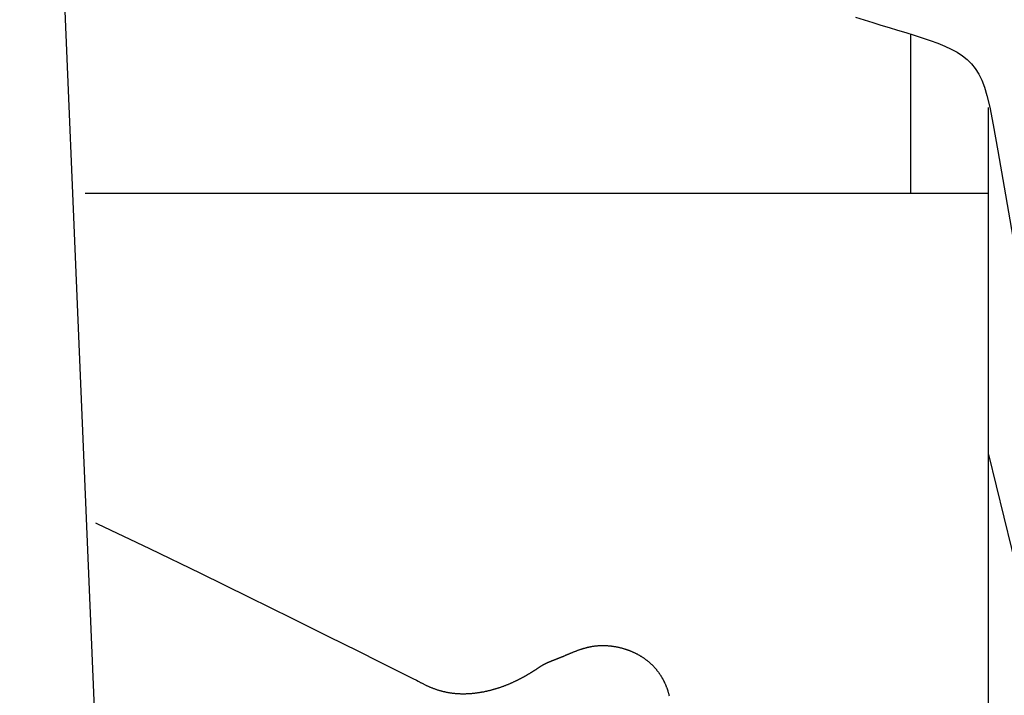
# Model space of a CAD drawing. Extents: x 0.9 to 11.8, y 2 to 7.2.
# Tile 8 of 18: x 5.084 to 5.356, y 3.486 to 3.673. Entities that reach past the tile are written whole.
import ezdxf

# ---------------------------------------------------------------- set-up
doc = ezdxf.new("R2010")
doc.units = 0
doc.header["$MEASUREMENT"] = 0
doc.layers.get('0').update_dxf_attribs({"linetype": 'CONTINUOUS'})

msp = doc.modelspace()

# ---------------------------------------------------------------- linework, layer by layer
for p, q in [((5.315371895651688, 3.673645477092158), (5.317783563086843, 3.672892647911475)), ((5.317783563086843, 3.672892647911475), (5.320110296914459, 3.672172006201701)), ((5.320110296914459, 3.672172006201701), (5.322392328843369, 3.671472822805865)), ((5.322392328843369, 3.671472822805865), (5.324669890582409, 3.670784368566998)), ((5.324669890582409, 3.670784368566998), (5.326972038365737, 3.670096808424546)), ((5.326972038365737, 3.670096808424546), (5.329283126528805, 3.669403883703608)), ((5.329283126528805, 3.669403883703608), (5.331576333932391, 3.668700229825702)), ((5.330563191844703, 3.668993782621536), (5.3305631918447, 3.624906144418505)), ((5.331576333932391, 3.668700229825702), (5.333824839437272, 3.667980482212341)), ((5.333824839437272, 3.667980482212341), (5.336001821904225, 3.667239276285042)), ((5.336001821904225, 3.667239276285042), (5.338080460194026, 3.666471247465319)), ((5.338080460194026, 3.666471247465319), (5.340033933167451, 3.665671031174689)), ((5.340033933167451, 3.665671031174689), (5.341835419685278, 3.664833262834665)), ((5.341835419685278, 3.664833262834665), (5.34346480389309, 3.663949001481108)), ((5.34346480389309, 3.663949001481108), (5.344928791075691, 3.66299500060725)), ((5.344928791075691, 3.66299500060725), (5.346240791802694, 3.661944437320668)), ((5.346240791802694, 3.661944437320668), (5.347414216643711, 3.660770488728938)), ((5.347414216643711, 3.660770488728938), (5.348462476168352, 3.659446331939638)), ((5.348462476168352, 3.659446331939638), (5.34939898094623, 3.657945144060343)), ((5.34939898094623, 3.657945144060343), (5.350237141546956, 3.65624010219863)), ((5.350237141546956, 3.65624010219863), (5.350990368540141, 3.654304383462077)), ((5.350990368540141, 3.654304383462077), (5.351692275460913, 3.652002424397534)), ((5.351692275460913, 3.652002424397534), (5.352457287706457, 3.648763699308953)), ((5.35210943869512, 2.991221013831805), (5.352109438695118, 3.648685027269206)), ((5.352457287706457, 3.648763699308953), (5.353420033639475, 3.64390894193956)), ((5.353420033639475, 3.64390894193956), (5.354715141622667, 3.636758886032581)), ((5.354715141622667, 3.636758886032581), (5.356477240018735, 3.626634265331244)), ((5.356477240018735, 3.626634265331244), (5.358840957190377, 3.612855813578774)), ((5.352109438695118, 3.552835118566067), (5.441851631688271, 3.184757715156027)), ((5.105291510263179, 3.53389465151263), (5.105818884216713, 3.533650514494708)), ((5.105818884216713, 3.533650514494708), (5.120256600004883, 3.526801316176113)), ((5.120256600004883, 3.526801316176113), (5.134342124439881, 3.519997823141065)), ((5.134342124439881, 3.519997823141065), (5.147599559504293, 3.51350856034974)), ((5.147599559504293, 3.51350856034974), (5.159553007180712, 3.507602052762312)), ((5.159553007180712, 3.507602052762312), (5.169726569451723, 3.502546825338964)), ((5.169726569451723, 3.502546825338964), (5.177770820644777, 3.498543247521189)), ((5.241327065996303, 3.499529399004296), (5.241475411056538, 3.499564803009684)), ((5.241475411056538, 3.499564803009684), (5.241624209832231, 3.49959913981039)), ((5.241624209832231, 3.49959913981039), (5.241773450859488, 3.499632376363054)), ((5.241773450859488, 3.499632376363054), (5.241923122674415, 3.499664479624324)), ((5.241923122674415, 3.499664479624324), (5.242073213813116, 3.499695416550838)), ((5.242073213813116, 3.499695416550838), (5.24222371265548, 3.499725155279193)), ((5.24222371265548, 3.499725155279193), (5.242374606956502, 3.499753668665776)), ((5.242374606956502, 3.499753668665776), (5.24252588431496, 3.499780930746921)), ((5.24252588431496, 3.499780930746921), (5.242677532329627, 3.499806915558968)), ((5.242677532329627, 3.499806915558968), (5.242829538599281, 3.499831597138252)), ((5.242829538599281, 3.499831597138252), (5.242981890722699, 3.499854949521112)), ((5.242981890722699, 3.499854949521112), (5.243134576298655, 3.499876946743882)), ((5.243134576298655, 3.499876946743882), (5.243287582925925, 3.499897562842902)), ((5.243287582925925, 3.499897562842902), (5.2434408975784, 3.499916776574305)), ((5.2434408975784, 3.499916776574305), (5.243594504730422, 3.499934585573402)), ((5.243594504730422, 3.499934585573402), (5.243748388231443, 3.499950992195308)), ((5.243748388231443, 3.499950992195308), (5.243902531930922, 3.499965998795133)), ((5.243902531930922, 3.499965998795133), (5.244056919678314, 3.49997960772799)), ((5.244056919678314, 3.49997960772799), (5.244211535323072, 3.499991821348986)), ((5.244211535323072, 3.499991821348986), (5.244366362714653, 3.500002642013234)), ((5.244366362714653, 3.500002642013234), (5.244521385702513, 3.500012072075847)), ((5.244521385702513, 3.500012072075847), (5.244676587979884, 3.500020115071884)), ((5.244676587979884, 3.500020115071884), (5.244831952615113, 3.500026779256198)), ((5.244831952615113, 3.500026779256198), (5.244987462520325, 3.500032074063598)), ((5.244987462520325, 3.500032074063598), (5.245143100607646, 3.500036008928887)), ((5.245143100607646, 3.500036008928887), (5.245298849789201, 3.500038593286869)), ((5.245298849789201, 3.500038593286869), (5.245454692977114, 3.500039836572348)), ((5.245454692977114, 3.500039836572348), (5.245610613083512, 3.50003974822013)), ((5.245610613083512, 3.50003974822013), (5.245766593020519, 3.50003833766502)), ((5.245766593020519, 3.50003833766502), (5.245922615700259, 3.500035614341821)), ((5.245922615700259, 3.500035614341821), (5.246078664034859, 3.500031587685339)), ((5.246078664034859, 3.500031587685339), (5.246234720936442, 3.500026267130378)), ((5.246234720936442, 3.500026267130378), (5.246390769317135, 3.500019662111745)), ((5.246390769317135, 3.500019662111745), (5.246546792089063, 3.500011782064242)), ((5.246546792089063, 3.500011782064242), (5.24670277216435, 3.500002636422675)), ((5.24670277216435, 3.500002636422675), (5.246858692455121, 3.499992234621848)), ((5.246858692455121, 3.499992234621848), (5.247014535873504, 3.499980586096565)), ((5.247014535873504, 3.499980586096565), (5.247170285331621, 3.499967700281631)), ((5.247170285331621, 3.499967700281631), (5.247325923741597, 3.499953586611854)), ((5.247325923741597, 3.499953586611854), (5.247481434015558, 3.499938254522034)), ((5.247481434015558, 3.499938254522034), (5.247636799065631, 3.499921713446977)), ((5.247636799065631, 3.499921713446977), (5.247792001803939, 3.499903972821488)), ((5.247792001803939, 3.499903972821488), (5.247947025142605, 3.499885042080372)), ((5.247947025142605, 3.499885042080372), (5.248101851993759, 3.499864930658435)), ((5.248101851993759, 3.499864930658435), (5.248256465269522, 3.499843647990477)), ((5.248256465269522, 3.499843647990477), (5.248410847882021, 3.499821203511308)), ((5.248410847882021, 3.499821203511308), (5.248564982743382, 3.49979760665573)), ((5.248564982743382, 3.49979760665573), (5.248718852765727, 3.499772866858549)), ((5.248718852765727, 3.499772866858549), (5.248872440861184, 3.499746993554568)), ((5.248872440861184, 3.499746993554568), (5.249025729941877, 3.499719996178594)), ((5.249025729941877, 3.499719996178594), (5.249178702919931, 3.499691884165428)), ((5.249178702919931, 3.499691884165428), (5.249331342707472, 3.499662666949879)), ((5.249331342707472, 3.499662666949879), (5.249483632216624, 3.499632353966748)), ((5.249483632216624, 3.499632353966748), (5.249635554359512, 3.499600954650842)), ((5.249635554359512, 3.499600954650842), (5.249787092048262, 3.499568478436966)), ((5.249787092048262, 3.499568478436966), (5.249938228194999, 3.499534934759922)), ((5.177770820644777, 3.498543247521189), (5.183842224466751, 3.495519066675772)), ((5.233992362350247, 3.496817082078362), (5.234096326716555, 3.496859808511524)), ((5.234096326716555, 3.496859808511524), (5.234201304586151, 3.496903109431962)), ((5.234201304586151, 3.496903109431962), (5.234307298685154, 3.496946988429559)), ((5.234307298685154, 3.496946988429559), (5.23441431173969, 3.496991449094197)), ((5.23441431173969, 3.496991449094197), (5.234522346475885, 3.497036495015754)), ((5.234522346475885, 3.497036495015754), (5.234631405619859, 3.49708212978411)), ((5.234631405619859, 3.49708212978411), (5.234741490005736, 3.497128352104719)), ((5.234741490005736, 3.497128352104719), (5.234852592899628, 3.497175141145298)), ((5.234852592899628, 3.497175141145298), (5.234964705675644, 3.497222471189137)), ((5.234964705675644, 3.497222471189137), (5.235077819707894, 3.497270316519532)), ((5.235077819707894, 3.497270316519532), (5.235191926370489, 3.497318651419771)), ((5.235191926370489, 3.497318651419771), (5.235307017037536, 3.497367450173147)), ((5.235307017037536, 3.497367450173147), (5.235423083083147, 3.497416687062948)), ((5.235423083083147, 3.497416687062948), (5.235540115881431, 3.497466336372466)), ((5.235540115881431, 3.497466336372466), (5.235658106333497, 3.497516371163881)), ((5.235658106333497, 3.497516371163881), (5.235777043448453, 3.49756675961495)), ((5.235777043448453, 3.49756675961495), (5.235896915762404, 3.497617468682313)), ((5.235896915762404, 3.497617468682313), (5.236017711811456, 3.497668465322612)), ((5.236017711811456, 3.497668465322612), (5.236139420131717, 3.497719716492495)), ((5.236139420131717, 3.497719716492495), (5.236262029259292, 3.497771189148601)), ((5.236262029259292, 3.497771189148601), (5.236385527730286, 3.497822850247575)), ((5.236385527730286, 3.497822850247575), (5.236509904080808, 3.497874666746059)), ((5.236509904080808, 3.497874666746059), (5.236635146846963, 3.497926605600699)), ((5.236635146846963, 3.497926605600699), (5.236761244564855, 3.497978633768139)), ((5.236761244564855, 3.497978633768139), (5.236888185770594, 3.498030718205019)), ((5.236888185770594, 3.498030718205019), (5.237015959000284, 3.498082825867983)), ((5.237015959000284, 3.498082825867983), (5.237144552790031, 3.498134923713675)), ((5.237144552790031, 3.498134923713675), (5.237273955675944, 3.498186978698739)), ((5.237273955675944, 3.498186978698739), (5.237404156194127, 3.49823895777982)), ((5.237404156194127, 3.49823895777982), (5.237535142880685, 3.498290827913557)), ((5.237535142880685, 3.498290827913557), (5.237666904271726, 3.498342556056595)), ((5.237666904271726, 3.498342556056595), (5.237799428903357, 3.49839410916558)), ((5.237799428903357, 3.49839410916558), (5.237932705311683, 3.498445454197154)), ((5.237932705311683, 3.498445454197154), (5.238066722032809, 3.498496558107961)), ((5.238066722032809, 3.498496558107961), (5.238201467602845, 3.498547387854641)), ((5.238201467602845, 3.498547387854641), (5.238336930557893, 3.498597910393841)), ((5.238336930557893, 3.498597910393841), (5.238473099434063, 3.498648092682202)), ((5.238473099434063, 3.498648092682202), (5.238609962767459, 3.498697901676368)), ((5.238609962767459, 3.498697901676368), (5.238747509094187, 3.498747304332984)), ((5.238747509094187, 3.498747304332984), (5.238885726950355, 3.498796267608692)), ((5.238885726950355, 3.498796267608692), (5.239024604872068, 3.498844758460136)), ((5.239024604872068, 3.498844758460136), (5.239164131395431, 3.498892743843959)), ((5.239164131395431, 3.498892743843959), (5.239304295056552, 3.498940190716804)), ((5.239304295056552, 3.498940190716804), (5.239445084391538, 3.498987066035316)), ((5.239445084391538, 3.498987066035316), (5.239586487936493, 3.499033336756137)), ((5.239586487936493, 3.499033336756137), (5.239728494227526, 3.49907896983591)), ((5.239728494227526, 3.49907896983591), (5.23987109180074, 3.49912393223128)), ((5.23987109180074, 3.49912393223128), (5.240014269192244, 3.499168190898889)), ((5.240014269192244, 3.499168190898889), (5.240158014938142, 3.49921171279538)), ((5.240158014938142, 3.49921171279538), (5.240302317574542, 3.499254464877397)), ((5.240302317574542, 3.499254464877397), (5.24044716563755, 3.499296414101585)), ((5.24044716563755, 3.499296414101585), (5.240592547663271, 3.499337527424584)), ((5.240592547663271, 3.499337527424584), (5.240738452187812, 3.499377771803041)), ((5.240738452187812, 3.499377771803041), (5.240884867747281, 3.499417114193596)), ((5.240884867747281, 3.499417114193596), (5.24103178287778, 3.499455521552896)), ((5.24103178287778, 3.499455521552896), (5.24117918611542, 3.499492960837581)), ((5.24117918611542, 3.499492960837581), (5.241327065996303, 3.499529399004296)), ((5.249938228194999, 3.499534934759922), (5.250088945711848, 3.499500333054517)), ((5.250088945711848, 3.499500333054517), (5.250239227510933, 3.499464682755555)), ((5.250239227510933, 3.499464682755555), (5.250389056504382, 3.499427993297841)), ((5.250389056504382, 3.499427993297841), (5.250538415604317, 3.499390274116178)), ((5.250538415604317, 3.499390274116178), (5.250687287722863, 3.499351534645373)), ((5.250687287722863, 3.499351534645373), (5.250835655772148, 3.499311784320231)), ((5.250835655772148, 3.499311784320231), (5.250983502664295, 3.499271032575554)), ((5.250983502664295, 3.499271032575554), (5.251130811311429, 3.499229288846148)), ((5.251130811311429, 3.499229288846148), (5.251277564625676, 3.499186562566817)), ((5.251277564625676, 3.499186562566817), (5.25142374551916, 3.499142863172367)), ((5.25142374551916, 3.499142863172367), (5.251569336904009, 3.499098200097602)), ((5.251569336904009, 3.499098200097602), (5.251714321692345, 3.499052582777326)), ((5.251714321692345, 3.499052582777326), (5.251858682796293, 3.499006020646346)), ((5.251858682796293, 3.499006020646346), (5.252002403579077, 3.498958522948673)), ((5.252002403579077, 3.498958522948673), (5.252145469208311, 3.498910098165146)), ((5.252145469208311, 3.498910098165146), (5.252287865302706, 3.498860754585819)), ((5.252287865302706, 3.498860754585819), (5.252429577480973, 3.49881050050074)), ((5.252429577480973, 3.49881050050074), (5.252570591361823, 3.498759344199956)), ((5.252570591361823, 3.498759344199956), (5.252710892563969, 3.498707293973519)), ((5.252710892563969, 3.498707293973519), (5.252850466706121, 3.498654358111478)), ((5.252850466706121, 3.498654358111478), (5.252989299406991, 3.498600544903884)), ((5.252989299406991, 3.498600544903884), (5.253127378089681, 3.498545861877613)), ((5.253127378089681, 3.498545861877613), (5.253264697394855, 3.498490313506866)), ((5.253264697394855, 3.498490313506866), (5.253401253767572, 3.498433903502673)), ((5.253401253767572, 3.498433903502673), (5.253537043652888, 3.49837663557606)), ((5.253537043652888, 3.49837663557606), (5.253672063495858, 3.498318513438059)), ((5.253672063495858, 3.498318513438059), (5.253806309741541, 3.498259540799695)), ((5.253806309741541, 3.498259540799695), (5.25393977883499, 3.498199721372)), ((5.25393977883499, 3.498199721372), (5.254072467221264, 3.498139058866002)), ((5.254072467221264, 3.498139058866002), (5.254204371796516, 3.498077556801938)), ((5.254204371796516, 3.498077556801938), (5.254335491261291, 3.498015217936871)), ((5.254335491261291, 3.498015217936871), (5.254465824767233, 3.497952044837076)), ((5.254465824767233, 3.497952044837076), (5.254595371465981, 3.497888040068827)), ((5.254595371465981, 3.497888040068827), (5.254724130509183, 3.497823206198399)), ((5.254724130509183, 3.497823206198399), (5.254852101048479, 3.497757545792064)), ((5.254852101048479, 3.497757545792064), (5.25497928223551, 3.497691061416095)), ((5.25497928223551, 3.497691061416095), (5.25510567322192, 3.497623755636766)), ((5.25510567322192, 3.497623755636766), (5.255231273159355, 3.497555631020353)), ((5.255231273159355, 3.497555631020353), (5.255356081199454, 3.497486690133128)), ((5.255356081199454, 3.497486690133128), (5.255480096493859, 3.497416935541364)), ((5.255480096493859, 3.497416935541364), (5.255603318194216, 3.497346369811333)), ((5.255603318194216, 3.497346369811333), (5.255725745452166, 3.497274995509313)), ((5.255725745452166, 3.497274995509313), (5.255847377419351, 3.497202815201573)), ((5.255847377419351, 3.497202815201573), (5.255968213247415, 3.49712983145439)), ((5.255968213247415, 3.49712983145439), (5.256088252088, 3.497056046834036)), ((5.256088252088, 3.497056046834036), (5.256207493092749, 3.496981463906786)), ((5.256207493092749, 3.496981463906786), (5.256325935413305, 3.496906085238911)), ((5.256325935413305, 3.496906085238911), (5.256443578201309, 3.496829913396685)), ((5.256443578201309, 3.496829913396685), (5.256560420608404, 3.496752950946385)), ((5.183842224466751, 3.495519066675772), (5.188223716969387, 3.493333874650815)), ((5.227997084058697, 3.494076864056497), (5.228046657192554, 3.494110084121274)), ((5.228046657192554, 3.494110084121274), (5.228095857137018, 3.494142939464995)), ((5.228095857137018, 3.494142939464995), (5.228144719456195, 3.494175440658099)), ((5.228144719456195, 3.494175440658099), (5.228193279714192, 3.494207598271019)), ((5.228193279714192, 3.494207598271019), (5.228241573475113, 3.494239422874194)), ((5.228241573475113, 3.494239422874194), (5.228289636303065, 3.494270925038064)), ((5.228289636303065, 3.494270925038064), (5.228337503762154, 3.494302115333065)), ((5.228337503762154, 3.494302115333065), (5.228385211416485, 3.494333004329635)), ((5.228385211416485, 3.494333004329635), (5.228432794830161, 3.494363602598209)), ((5.228432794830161, 3.494363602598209), (5.228480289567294, 3.494393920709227)), ((5.228480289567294, 3.494393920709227), (5.228527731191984, 3.494423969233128)), ((5.228527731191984, 3.494423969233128), (5.228575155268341, 3.494453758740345)), ((5.228575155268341, 3.494453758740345), (5.228622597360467, 3.49448329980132)), ((5.228622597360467, 3.49448329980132), (5.228670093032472, 3.494512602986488)), ((5.228670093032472, 3.494512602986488), (5.228717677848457, 3.494541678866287)), ((5.228717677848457, 3.494541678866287), (5.228765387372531, 3.494570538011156)), ((5.228765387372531, 3.494570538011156), (5.228813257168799, 3.49459919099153)), ((5.228813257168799, 3.49459919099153), (5.228861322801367, 3.494627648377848)), ((5.228861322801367, 3.494627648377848), (5.228909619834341, 3.494655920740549)), ((5.228909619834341, 3.494655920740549), (5.228958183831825, 3.494684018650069)), ((5.228958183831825, 3.494684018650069), (5.229007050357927, 3.494711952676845)), ((5.229007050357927, 3.494711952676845), (5.229056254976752, 3.494739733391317)), ((5.229056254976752, 3.494739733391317), (5.229105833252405, 3.494767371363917)), ((5.229105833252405, 3.494767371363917), (5.229155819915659, 3.494794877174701)), ((5.229155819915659, 3.494794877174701), (5.229206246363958, 3.494822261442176)), ((5.229206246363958, 3.494822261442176), (5.229257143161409, 3.494849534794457)), ((5.229257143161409, 3.494849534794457), (5.229308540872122, 3.494876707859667)), ((5.229308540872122, 3.494876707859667), (5.229360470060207, 3.494903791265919)), ((5.229360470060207, 3.494903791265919), (5.229412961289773, 3.494930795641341)), ((5.229412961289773, 3.494930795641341), (5.22946604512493, 3.494957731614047)), ((5.22946604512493, 3.494957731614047), (5.229519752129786, 3.494984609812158)), ((5.229519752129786, 3.494984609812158), (5.229574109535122, 3.495011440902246)), ((5.229574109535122, 3.495011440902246), (5.22962913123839, 3.495038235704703)), ((5.22962913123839, 3.495038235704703), (5.229684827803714, 3.495065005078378)), ((5.229684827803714, 3.495065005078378), (5.22974120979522, 3.495091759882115)), ((5.22974120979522, 3.495091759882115), (5.22979828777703, 3.49511851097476)), ((5.22979828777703, 3.49511851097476), (5.229856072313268, 3.495145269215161)), ((5.229856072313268, 3.495145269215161), (5.229914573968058, 3.49517204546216)), ((5.229914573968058, 3.49517204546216), (5.229973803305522, 3.495198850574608)), ((5.229973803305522, 3.495198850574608), (5.230033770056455, 3.495225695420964)), ((5.230033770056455, 3.495225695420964), (5.230094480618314, 3.495252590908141)), ((5.230094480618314, 3.495252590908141), (5.230155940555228, 3.495279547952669)), ((5.230155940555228, 3.495279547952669), (5.230218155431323, 3.495306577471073)), ((5.230218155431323, 3.495306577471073), (5.230281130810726, 3.495333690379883)), ((5.230281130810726, 3.495333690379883), (5.230344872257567, 3.495360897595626)), ((5.230344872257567, 3.495360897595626), (5.230409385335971, 3.49538821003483)), ((5.230409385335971, 3.49538821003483), (5.230474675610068, 3.495415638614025)), ((5.230474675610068, 3.495415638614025), (5.230540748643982, 3.495443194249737)), ((5.230540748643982, 3.495443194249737), (5.230607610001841, 3.495470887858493)), ((5.230607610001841, 3.495470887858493), (5.230675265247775, 3.495498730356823)), ((5.230675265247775, 3.495498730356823), (5.230743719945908, 3.495526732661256)), ((5.230743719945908, 3.495526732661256), (5.23081297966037, 3.495554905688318)), ((5.23081297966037, 3.495554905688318), (5.230883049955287, 3.495583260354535)), ((5.230883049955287, 3.495583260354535), (5.230953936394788, 3.495611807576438)), ((5.230953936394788, 3.495611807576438), (5.231025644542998, 3.495640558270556)), ((5.231025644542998, 3.495640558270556), (5.231098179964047, 3.495669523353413)), ((5.231098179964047, 3.495669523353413), (5.23117154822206, 3.495698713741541)), ((5.23117154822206, 3.495698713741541), (5.231245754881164, 3.495728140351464)), ((5.231245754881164, 3.495728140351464), (5.231320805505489, 3.495757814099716)), ((5.231320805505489, 3.495757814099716), (5.231396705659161, 3.495787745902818)), ((5.231396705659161, 3.495787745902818), (5.231473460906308, 3.495817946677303)), ((5.231473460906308, 3.495817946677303), (5.231551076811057, 3.495848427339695)), ((5.231551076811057, 3.495848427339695), (5.231629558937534, 3.495879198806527)), ((5.231629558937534, 3.495879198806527), (5.231708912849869, 3.495910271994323)), ((5.231708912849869, 3.495910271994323), (5.231789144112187, 3.495941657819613)), ((5.231789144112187, 3.495941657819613), (5.231870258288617, 3.495973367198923)), ((5.231870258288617, 3.495973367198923), (5.231952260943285, 3.49600541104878)), ((5.231952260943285, 3.49600541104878), (5.23203515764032, 3.496037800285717)), ((5.23203515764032, 3.496037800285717), (5.23211895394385, 3.496070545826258)), ((5.23211895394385, 3.496070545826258), (5.232203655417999, 3.496103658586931)), ((5.232203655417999, 3.496103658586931), (5.232289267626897, 3.496137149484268)), ((5.232289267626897, 3.496137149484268), (5.23237579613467, 3.496171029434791)), ((5.23237579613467, 3.496171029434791), (5.232463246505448, 3.496205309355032)), ((5.232463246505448, 3.496205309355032), (5.232551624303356, 3.496240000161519)), ((5.232551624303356, 3.496240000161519), (5.232640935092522, 3.496275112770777)), ((5.232640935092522, 3.496275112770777), (5.232731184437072, 3.496310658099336)), ((5.232731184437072, 3.496310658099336), (5.232822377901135, 3.496346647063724)), ((5.232822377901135, 3.496346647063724), (5.23291452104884, 3.49638309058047)), ((5.23291452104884, 3.49638309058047), (5.23300761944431, 3.4964199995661)), ((5.23300761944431, 3.4964199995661), (5.233101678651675, 3.496457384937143)), ((5.233101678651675, 3.496457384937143), (5.233196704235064, 3.496495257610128)), ((5.233196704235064, 3.496495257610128), (5.233292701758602, 3.496533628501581)), ((5.233292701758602, 3.496533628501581), (5.233389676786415, 3.49657250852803)), ((5.233389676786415, 3.49657250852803), (5.233487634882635, 3.496611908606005)), ((5.233487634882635, 3.496611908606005), (5.233586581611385, 3.496651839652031)), ((5.233586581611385, 3.496651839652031), (5.233686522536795, 3.496692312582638)), ((5.233686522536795, 3.496692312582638), (5.23378746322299, 3.496733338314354)), ((5.23378746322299, 3.496733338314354), (5.233889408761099, 3.496774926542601)), ((5.233889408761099, 3.496774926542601), (5.233992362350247, 3.496817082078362)), ((5.256560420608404, 3.496752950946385), (5.256676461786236, 3.496675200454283)), ((5.256676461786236, 3.496675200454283), (5.256791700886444, 3.49659666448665)), ((5.256791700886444, 3.49659666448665), (5.256906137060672, 3.496517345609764)), ((5.256906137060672, 3.496517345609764), (5.257019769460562, 3.496437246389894)), ((5.257019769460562, 3.496437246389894), (5.257132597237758, 3.496356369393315)), ((5.257132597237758, 3.496356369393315), (5.257244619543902, 3.496274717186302)), ((5.257244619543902, 3.496274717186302), (5.257355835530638, 3.49619229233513)), ((5.257355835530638, 3.49619229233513), (5.257466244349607, 3.496109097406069)), ((5.257466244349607, 3.496109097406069), (5.257575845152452, 3.496025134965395)), ((5.257575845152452, 3.496025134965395), (5.257684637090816, 3.495940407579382)), ((5.257684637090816, 3.495940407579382), (5.257792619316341, 3.495854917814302)), ((5.257792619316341, 3.495854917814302), (5.25789979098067, 3.495768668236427)), ((5.25789979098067, 3.495768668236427), (5.258006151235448, 3.495681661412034)), ((5.258006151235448, 3.495681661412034), (5.258111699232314, 3.495593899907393)), ((5.258111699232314, 3.495593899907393), (5.258216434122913, 3.495505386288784)), ((5.258216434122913, 3.495505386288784), (5.258320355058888, 3.495416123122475)), ((5.258320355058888, 3.495416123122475), (5.258423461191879, 3.49532611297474)), ((5.258423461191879, 3.49532611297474), (5.258525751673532, 3.495235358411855)), ((5.258525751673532, 3.495235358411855), (5.258627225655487, 3.49514386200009)), ((5.258627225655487, 3.49514386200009), (5.258727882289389, 3.495051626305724)), ((5.258727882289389, 3.495051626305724), (5.258827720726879, 3.494958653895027)), ((5.258827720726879, 3.494958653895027), (5.258926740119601, 3.494864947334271)), ((5.258926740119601, 3.494864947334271), (5.259024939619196, 3.494770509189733)), ((5.259024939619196, 3.494770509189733), (5.259122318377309, 3.494675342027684)), ((5.259122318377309, 3.494675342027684), (5.259218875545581, 3.4945794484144)), ((5.259218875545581, 3.4945794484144), (5.259314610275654, 3.494482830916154)), ((5.259314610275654, 3.494482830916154), (5.259409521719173, 3.494385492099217)), ((5.259409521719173, 3.494385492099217), (5.259503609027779, 3.494287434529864)), ((5.259503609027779, 3.494287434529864), (5.259596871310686, 3.494188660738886)), ((5.259596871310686, 3.494188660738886), (5.259689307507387, 3.494089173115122)), ((5.188223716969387, 3.493333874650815), (5.191198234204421, 3.491847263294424)), ((5.191198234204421, 3.491847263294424), (5.193048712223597, 3.490918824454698)), ((5.223645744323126, 3.491378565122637), (5.223759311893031, 3.491440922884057)), ((5.223759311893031, 3.491440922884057), (5.22387165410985, 3.491503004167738)), ((5.22387165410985, 3.491503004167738), (5.223982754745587, 3.491564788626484)), ((5.223982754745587, 3.491564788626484), (5.224092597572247, 3.491626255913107)), ((5.224092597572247, 3.491626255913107), (5.224201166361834, 3.491687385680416)), ((5.224201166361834, 3.491687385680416), (5.224308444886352, 3.491748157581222)), ((5.224308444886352, 3.491748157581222), (5.224414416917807, 3.491808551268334)), ((5.224414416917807, 3.491808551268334), (5.224519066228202, 3.491868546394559)), ((5.224519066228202, 3.491868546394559), (5.224622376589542, 3.491928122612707)), ((5.224622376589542, 3.491928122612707), (5.224724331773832, 3.49198725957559)), ((5.224724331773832, 3.49198725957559), (5.224824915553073, 3.492045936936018)), ((5.224824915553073, 3.492045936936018), (5.224924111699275, 3.492104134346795)), ((5.224924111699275, 3.492104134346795), (5.225021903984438, 3.492161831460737)), ((5.225021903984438, 3.492161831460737), (5.225118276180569, 3.49221900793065)), ((5.225118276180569, 3.49221900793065), (5.225213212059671, 3.492275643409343)), ((5.225213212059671, 3.492275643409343), (5.225306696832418, 3.492331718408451)), ((5.225306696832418, 3.492331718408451), (5.225398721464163, 3.492387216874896)), ((5.225398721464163, 3.492387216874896), (5.225489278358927, 3.492442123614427)), ((5.225489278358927, 3.492442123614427), (5.22557835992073, 3.492496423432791)), ((5.22557835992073, 3.492496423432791), (5.225665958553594, 3.492550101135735)), ((5.225665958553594, 3.492550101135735), (5.225752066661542, 3.492603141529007)), ((5.225752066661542, 3.492603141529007), (5.225836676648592, 3.492655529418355)), ((5.225836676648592, 3.492655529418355), (5.22591978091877, 3.492707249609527)), ((5.22591978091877, 3.492707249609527), (5.22600137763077, 3.492758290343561)), ((5.22600137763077, 3.492758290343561), (5.226081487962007, 3.492808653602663)), ((5.226081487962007, 3.492808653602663), (5.226160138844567, 3.492858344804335)), ((5.226160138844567, 3.492858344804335), (5.226237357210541, 3.492907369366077)), ((5.226237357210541, 3.492907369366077), (5.226313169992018, 3.492955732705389)), ((5.226313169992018, 3.492955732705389), (5.226387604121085, 3.493003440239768)), ((5.226387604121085, 3.493003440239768), (5.226460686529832, 3.493050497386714)), ((5.226460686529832, 3.493050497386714), (5.226532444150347, 3.493096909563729)), ((5.226532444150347, 3.493096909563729), (5.226602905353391, 3.493142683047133)), ((5.226602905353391, 3.493142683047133), (5.226672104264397, 3.493187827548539)), ((5.226672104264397, 3.493187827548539), (5.226740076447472, 3.493232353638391)), ((5.226740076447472, 3.493232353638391), (5.226806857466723, 3.493276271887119)), ((5.226806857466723, 3.493276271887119), (5.226872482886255, 3.493319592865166)), ((5.226872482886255, 3.493319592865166), (5.226936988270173, 3.493362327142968)), ((5.226936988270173, 3.493362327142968), (5.227000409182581, 3.49340448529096)), ((5.227000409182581, 3.49340448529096), (5.227062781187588, 3.493446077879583)), ((5.227062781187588, 3.493446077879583), (5.227124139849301, 3.493487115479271)), ((5.227124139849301, 3.493487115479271), (5.227184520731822, 3.493527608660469)), ((5.227184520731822, 3.493527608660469), (5.227243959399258, 3.493567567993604)), ((5.227243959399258, 3.493567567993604), (5.227302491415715, 3.493607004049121)), ((5.227302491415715, 3.493607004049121), (5.2273601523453, 3.493645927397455)), ((5.2273601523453, 3.493645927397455), (5.227416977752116, 3.493684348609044)), ((5.227416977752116, 3.493684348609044), (5.227473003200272, 3.493722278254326)), ((5.227473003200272, 3.493722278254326), (5.227528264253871, 3.493759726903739)), ((5.227528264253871, 3.493759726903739), (5.227582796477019, 3.493796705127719)), ((5.227582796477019, 3.493796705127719), (5.227636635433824, 3.493833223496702)), ((5.227636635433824, 3.493833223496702), (5.22768981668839, 3.493869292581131)), ((5.22768981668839, 3.493869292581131), (5.227742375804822, 3.493904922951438)), ((5.227742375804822, 3.493904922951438), (5.22779434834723, 3.493940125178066)), ((5.22779434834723, 3.493940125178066), (5.227845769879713, 3.493974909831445)), ((5.227845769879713, 3.493974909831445), (5.227896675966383, 3.494009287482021)), ((5.227896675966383, 3.494009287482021), (5.227947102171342, 3.494043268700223)), ((5.227947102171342, 3.494043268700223), (5.227997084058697, 3.494076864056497)), ((5.259689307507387, 3.494089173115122), (5.259780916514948, 3.493988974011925)), ((5.259780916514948, 3.493988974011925), (5.259871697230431, 3.493888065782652)), ((5.259871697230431, 3.493888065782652), (5.259961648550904, 3.493786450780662)), ((5.259961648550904, 3.493786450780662), (5.260050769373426, 3.493684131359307)), ((5.260050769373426, 3.493684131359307), (5.260139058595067, 3.493581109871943)), ((5.260139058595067, 3.493581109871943), (5.260226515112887, 3.493477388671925)), ((5.260226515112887, 3.493477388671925), (5.260313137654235, 3.493372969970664)), ((5.260313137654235, 3.493372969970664), (5.260398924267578, 3.493267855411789)), ((5.260398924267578, 3.493267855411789), (5.260483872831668, 3.493162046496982)), ((5.260483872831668, 3.493162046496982), (5.260567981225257, 3.493055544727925)), ((5.260567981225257, 3.493055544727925), (5.260651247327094, 3.492948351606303)), ((5.260651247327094, 3.492948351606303), (5.260733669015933, 3.492840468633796)), ((5.260733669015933, 3.492840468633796), (5.260815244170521, 3.492731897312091)), ((5.260815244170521, 3.492731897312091), (5.260895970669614, 3.492622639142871)), ((5.260895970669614, 3.492622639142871), (5.260975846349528, 3.492512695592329)), ((5.260975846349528, 3.492512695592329), (5.261054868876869, 3.492402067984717)), ((5.261054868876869, 3.492402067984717), (5.261133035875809, 3.4922907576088)), ((5.261133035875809, 3.4922907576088), (5.26121034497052, 3.492178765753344)), ((5.26121034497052, 3.492178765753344), (5.261286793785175, 3.492066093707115)), ((5.261286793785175, 3.492066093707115), (5.261362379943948, 3.491952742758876)), ((5.261362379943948, 3.491952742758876), (5.261437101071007, 3.491838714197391)), ((5.261437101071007, 3.491838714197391), (5.261510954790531, 3.491724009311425)), ((5.261510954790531, 3.491724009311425), (5.261583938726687, 3.491608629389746)), ((5.261583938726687, 3.491608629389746), (5.261656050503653, 3.491492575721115)), ((5.261656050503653, 3.491492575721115), (5.261727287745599, 3.491375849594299)), ((5.193048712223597, 3.490918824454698), (5.19405808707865, 3.490408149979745)), ((5.19405808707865, 3.490408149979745), (5.194509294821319, 3.490174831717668)), ((5.194509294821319, 3.490174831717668), (5.194685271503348, 3.490078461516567)), ((5.194685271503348, 3.490078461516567), (5.194821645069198, 3.490002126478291)), ((5.194821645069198, 3.490002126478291), (5.194964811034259, 3.489922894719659)), ((5.194964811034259, 3.489922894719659), (5.19511385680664, 3.489841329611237)), ((5.19511385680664, 3.489841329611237), (5.195267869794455, 3.489757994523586)), ((5.195267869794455, 3.489757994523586), (5.195425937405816, 3.489673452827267)), ((5.195425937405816, 3.489673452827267), (5.195587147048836, 3.489588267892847)), ((5.195587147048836, 3.489588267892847), (5.195750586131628, 3.489503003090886)), ((5.195750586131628, 3.489503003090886), (5.195915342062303, 3.48941822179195)), ((5.195915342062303, 3.48941822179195), (5.196080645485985, 3.489334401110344)), ((5.196080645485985, 3.489334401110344), (5.196246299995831, 3.48925167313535)), ((5.196246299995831, 3.48925167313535), (5.19641225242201, 3.489170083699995)), ((5.19641225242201, 3.489170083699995), (5.19657844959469, 3.489089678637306)), ((5.19657844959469, 3.489089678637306), (5.19674483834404, 3.489010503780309)), ((5.19674483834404, 3.489010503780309), (5.196911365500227, 3.488932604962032)), ((5.196911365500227, 3.488932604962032), (5.197077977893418, 3.488856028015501)), ((5.197077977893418, 3.488856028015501), (5.197244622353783, 3.488780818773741)), ((5.197244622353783, 3.488780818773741), (5.197411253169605, 3.488707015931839)), ((5.197411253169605, 3.488707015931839), (5.197577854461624, 3.488634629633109)), ((5.217529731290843, 3.488615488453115), (5.217681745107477, 3.488669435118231)), ((5.217681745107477, 3.488669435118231), (5.217833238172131, 3.48872396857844)), ((5.217833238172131, 3.48872396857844), (5.217984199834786, 3.488779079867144)), ((5.217984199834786, 3.488779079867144), (5.218134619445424, 3.488834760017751)), ((5.218134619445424, 3.488834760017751), (5.218284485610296, 3.488890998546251)), ((5.218284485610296, 3.488890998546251), (5.21843378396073, 3.488947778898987)), ((5.21843378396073, 3.488947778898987), (5.21858249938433, 3.489005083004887)), ((5.21858249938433, 3.489005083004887), (5.218730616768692, 3.489062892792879)), ((5.218730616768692, 3.489062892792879), (5.218878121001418, 3.489121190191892)), ((5.218878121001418, 3.489121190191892), (5.219024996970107, 3.489179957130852)), ((5.219024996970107, 3.489179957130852), (5.21917122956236, 3.489239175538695)), ((5.21917122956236, 3.489239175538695), (5.219316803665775, 3.489298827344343)), ((5.219316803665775, 3.489298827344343), (5.219461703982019, 3.489358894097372)), ((5.219461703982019, 3.489358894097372), (5.219605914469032, 3.489419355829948)), ((5.219605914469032, 3.489419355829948), (5.219749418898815, 3.489480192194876)), ((5.219749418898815, 3.489480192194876), (5.219892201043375, 3.48954138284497)), ((5.219892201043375, 3.48954138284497), (5.220034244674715, 3.489602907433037)), ((5.220034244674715, 3.489602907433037), (5.22017553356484, 3.489664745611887)), ((5.22017553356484, 3.489664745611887), (5.220316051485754, 3.48972687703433)), ((5.220316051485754, 3.48972687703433), (5.220455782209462, 3.489789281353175)), ((5.220455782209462, 3.489789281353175), (5.220594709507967, 3.489851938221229)), ((5.220594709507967, 3.489851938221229), (5.220732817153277, 3.489914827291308)), ((5.220732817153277, 3.489914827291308), (5.220870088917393, 3.489977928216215)), ((5.220870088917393, 3.489977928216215), (5.22100650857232, 3.490041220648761)), ((5.22100650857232, 3.490041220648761), (5.221142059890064, 3.490104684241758)), ((5.221142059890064, 3.490104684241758), (5.221276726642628, 3.490168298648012)), ((5.221276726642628, 3.490168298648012), (5.221410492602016, 3.490232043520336)), ((5.221410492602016, 3.490232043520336), (5.221543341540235, 3.490295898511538)), ((5.221543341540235, 3.490295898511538), (5.221675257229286, 3.490359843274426)), ((5.221675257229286, 3.490359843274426), (5.221806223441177, 3.490423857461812)), ((5.221806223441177, 3.490423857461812), (5.221936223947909, 3.490487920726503)), ((5.221936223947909, 3.490487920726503), (5.222065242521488, 3.49055201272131)), ((5.222065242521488, 3.49055201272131), (5.222193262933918, 3.490616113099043)), ((5.222193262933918, 3.490616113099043), (5.222320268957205, 3.490680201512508)), ((5.222320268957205, 3.490680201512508), (5.222446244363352, 3.490744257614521)), ((5.222446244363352, 3.490744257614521), (5.222571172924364, 3.490808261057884)), ((5.222571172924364, 3.490808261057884), (5.222695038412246, 3.490872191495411)), ((5.222695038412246, 3.490872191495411), (5.222817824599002, 3.49093602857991)), ((5.222817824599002, 3.49093602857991), (5.222939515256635, 3.490999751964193)), ((5.222939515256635, 3.490999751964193), (5.223060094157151, 3.491063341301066)), ((5.223060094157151, 3.491063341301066), (5.223179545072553, 3.491126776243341)), ((5.223179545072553, 3.491126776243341), (5.223297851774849, 3.491190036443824)), ((5.223297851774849, 3.491190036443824), (5.223414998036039, 3.49125310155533)), ((5.223414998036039, 3.49125310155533), (5.223530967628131, 3.491315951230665)), ((5.223530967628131, 3.491315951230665), (5.223645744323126, 3.491378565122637)), ((5.261727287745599, 3.491375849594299), (5.261797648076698, 3.491258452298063)), ((5.261797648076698, 3.491258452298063), (5.261867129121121, 3.491140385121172)), ((5.261867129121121, 3.491140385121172), (5.261935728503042, 3.49102164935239)), ((5.261935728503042, 3.49102164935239), (5.262003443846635, 3.49090224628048)), ((5.262003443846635, 3.49090224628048), (5.262070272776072, 3.490782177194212)), ((5.262070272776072, 3.490782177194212), (5.262136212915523, 3.490661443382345)), ((5.262136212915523, 3.490661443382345), (5.262201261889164, 3.490540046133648)), ((5.262201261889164, 3.490540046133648), (5.262265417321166, 3.490417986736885)), ((5.262265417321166, 3.490417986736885), (5.262328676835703, 3.490295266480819)), ((5.262328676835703, 3.490295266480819), (5.262391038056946, 3.490171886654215)), ((5.262391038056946, 3.490171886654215), (5.262452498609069, 3.490047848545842)), ((5.262452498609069, 3.490047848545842), (5.262513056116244, 3.48992315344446)), ((5.262513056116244, 3.48992315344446), (5.262572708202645, 3.489797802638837)), ((5.262572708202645, 3.489797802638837), (5.262631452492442, 3.489671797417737)), ((5.262631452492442, 3.489671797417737), (5.262689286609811, 3.489545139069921)), ((5.262689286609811, 3.489545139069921), (5.26274620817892, 3.48941782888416)), ((5.26274620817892, 3.48941782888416), (5.262802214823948, 3.489289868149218)), ((5.262802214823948, 3.489289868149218), (5.262857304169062, 3.489161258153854)), ((5.262857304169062, 3.489161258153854), (5.262911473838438, 3.489032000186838)), ((5.262911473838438, 3.489032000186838), (5.262964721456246, 3.488902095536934)), ((5.262964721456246, 3.488902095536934), (5.263017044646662, 3.488771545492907)), ((5.263017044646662, 3.488771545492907), (5.263068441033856, 3.488640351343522)), ((5.197577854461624, 3.488634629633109), (5.197744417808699, 3.48856366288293)), ((5.197744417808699, 3.48856366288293), (5.197910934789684, 3.488494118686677)), ((5.197910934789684, 3.488494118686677), (5.198077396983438, 3.488426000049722)), ((5.198077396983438, 3.488426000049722), (5.198243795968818, 3.488359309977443)), ((5.198243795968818, 3.488359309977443), (5.198410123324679, 3.488294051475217)), ((5.198410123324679, 3.488294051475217), (5.198576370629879, 3.488230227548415)), ((5.198576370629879, 3.488230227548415), (5.198742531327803, 3.488167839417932)), ((5.198742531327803, 3.488167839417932), (5.198908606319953, 3.488106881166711)), ((5.198908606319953, 3.488106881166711), (5.199074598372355, 3.488047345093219)), ((5.199074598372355, 3.488047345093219), (5.199240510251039, 3.487989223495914)), ((5.199240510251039, 3.487989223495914), (5.199406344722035, 3.487932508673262)), ((5.199406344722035, 3.487932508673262), (5.199572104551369, 3.487877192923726)), ((5.199572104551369, 3.487877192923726), (5.199737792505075, 3.487823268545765)), ((5.199737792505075, 3.487823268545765), (5.199903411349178, 3.487770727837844)), ((5.199903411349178, 3.487770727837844), (5.200068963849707, 3.487719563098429)), ((5.200068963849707, 3.487719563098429), (5.200234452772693, 3.487669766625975)), ((5.200234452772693, 3.487669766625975), (5.200399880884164, 3.487621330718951)), ((5.200399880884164, 3.487621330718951), (5.200565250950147, 3.487574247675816)), ((5.200565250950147, 3.487574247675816), (5.200730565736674, 3.487528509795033)), ((5.200730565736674, 3.487528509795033), (5.200895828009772, 3.487484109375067)), ((5.200895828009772, 3.487484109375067), (5.201061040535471, 3.487441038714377)), ((5.201061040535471, 3.487441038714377), (5.201226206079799, 3.487399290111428)), ((5.201226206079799, 3.487399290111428), (5.201391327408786, 3.487358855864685)), ((5.201391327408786, 3.487358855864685), (5.201556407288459, 3.487319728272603)), ((5.201556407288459, 3.487319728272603), (5.20172144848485, 3.487281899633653)), ((5.20172144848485, 3.487281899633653), (5.201886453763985, 3.487245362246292)), ((5.201886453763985, 3.487245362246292), (5.202051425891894, 3.487210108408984)), ((5.202051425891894, 3.487210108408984), (5.202216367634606, 3.487176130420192)), ((5.202216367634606, 3.487176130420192), (5.202381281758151, 3.48714342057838)), ((5.202381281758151, 3.48714342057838), (5.202546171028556, 3.487111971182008)), ((5.202546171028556, 3.487111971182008), (5.202711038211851, 3.487081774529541)), ((5.202711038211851, 3.487081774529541), (5.202875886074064, 3.487052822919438)), ((5.202875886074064, 3.487052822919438), (5.203040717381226, 3.487025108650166)), ((5.203040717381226, 3.487025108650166), (5.203205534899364, 3.486998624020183)), ((5.203205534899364, 3.486998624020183), (5.203370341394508, 3.486973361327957)), ((5.203370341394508, 3.486973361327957), (5.203535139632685, 3.486949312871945)), ((5.203535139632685, 3.486949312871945), (5.203699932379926, 3.486926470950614)), ((5.203699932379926, 3.486926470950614), (5.203864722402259, 3.486904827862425)), ((5.203864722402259, 3.486904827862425), (5.204029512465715, 3.486884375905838)), ((5.204029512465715, 3.486884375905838), (5.204194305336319, 3.486865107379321)), ((5.204194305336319, 3.486865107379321), (5.204359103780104, 3.486847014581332)), ((5.204359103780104, 3.486847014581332), (5.204523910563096, 3.486830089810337)), ((5.204523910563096, 3.486830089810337), (5.204688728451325, 3.486814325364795)), ((5.204688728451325, 3.486814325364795), (5.204853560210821, 3.486799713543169)), ((5.204853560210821, 3.486799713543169), (5.20501840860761, 3.486786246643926)), ((5.20501840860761, 3.486786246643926), (5.205183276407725, 3.486773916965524)), ((5.205183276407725, 3.486773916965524), (5.205348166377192, 3.486762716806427)), ((5.205348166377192, 3.486762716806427), (5.20551308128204, 3.486752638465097)), ((5.20551308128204, 3.486752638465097), (5.205678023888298, 3.486743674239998)), ((5.205678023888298, 3.486743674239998), (5.205842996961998, 3.486735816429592)), ((5.205842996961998, 3.486735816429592), (5.206008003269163, 3.48672905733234)), ((5.206008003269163, 3.48672905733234), (5.206173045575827, 3.486723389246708)), ((5.206173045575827, 3.486723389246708), (5.206338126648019, 3.486718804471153)), ((5.206338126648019, 3.486718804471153), (5.206503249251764, 3.486715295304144)), ((5.206503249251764, 3.486715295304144), (5.206668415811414, 3.486712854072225)), ((5.206668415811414, 3.486712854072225), (5.206833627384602, 3.486711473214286)), ((5.206833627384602, 3.486711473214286), (5.206998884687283, 3.486711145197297)), ((5.206998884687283, 3.486711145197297), (5.207164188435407, 3.486711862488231)), ((5.207164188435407, 3.486711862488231), (5.20732953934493, 3.486713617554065)), ((5.20732953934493, 3.486713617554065), (5.207494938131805, 3.486716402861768)), ((5.207494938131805, 3.486716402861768), (5.207660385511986, 3.486720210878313)), ((5.207660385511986, 3.486720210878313), (5.207825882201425, 3.486725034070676)), ((5.207825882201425, 3.486725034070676), (5.207991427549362, 3.486730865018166)), ((5.207991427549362, 3.486730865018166), (5.208157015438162, 3.486737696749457)), ((5.208157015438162, 3.486737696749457), (5.208322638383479, 3.486745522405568)), ((5.208322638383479, 3.486745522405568), (5.208488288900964, 3.486754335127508)), ((5.208488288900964, 3.486754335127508), (5.208653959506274, 3.486764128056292)), ((5.208653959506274, 3.486764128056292), (5.208819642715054, 3.486774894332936)), ((5.208819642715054, 3.486774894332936), (5.208985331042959, 3.486786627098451)), ((5.208985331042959, 3.486786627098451), (5.209151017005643, 3.486799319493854)), ((5.209151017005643, 3.486799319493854), (5.209316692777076, 3.486812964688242)), ((5.209316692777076, 3.486812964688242), (5.209482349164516, 3.486827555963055)), ((5.209482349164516, 3.486827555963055), (5.209647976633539, 3.486843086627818)), ((5.209647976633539, 3.486843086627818), (5.209813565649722, 3.486859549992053)), ((5.209813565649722, 3.486859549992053), (5.209979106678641, 3.486876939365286)), ((5.209979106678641, 3.486876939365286), (5.210144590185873, 3.48689524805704)), ((5.210144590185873, 3.48689524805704), (5.210310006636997, 3.486914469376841)), ((5.210310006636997, 3.486914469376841), (5.210475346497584, 3.486934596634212)), ((5.210475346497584, 3.486934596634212), (5.210640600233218, 3.486955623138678)), ((5.210640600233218, 3.486955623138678), (5.210805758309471, 3.486977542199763)), ((5.210805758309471, 3.486977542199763), (5.210970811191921, 3.487000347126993)), ((5.210970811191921, 3.487000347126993), (5.211135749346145, 3.487024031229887)), ((5.211135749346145, 3.487024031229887), (5.211300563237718, 3.487048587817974)), ((5.211300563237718, 3.487048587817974), (5.211465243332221, 3.487074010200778)), ((5.211465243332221, 3.487074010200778), (5.211629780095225, 3.487100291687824)), ((5.211629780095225, 3.487100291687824), (5.211794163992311, 3.487127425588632)), ((5.211794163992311, 3.487127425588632), (5.211958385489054, 3.487155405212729)), ((5.211958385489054, 3.487155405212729), (5.212122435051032, 3.487184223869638)), ((5.212122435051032, 3.487184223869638), (5.212286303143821, 3.487213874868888)), ((5.212286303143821, 3.487213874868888), (5.212449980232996, 3.487244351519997)), ((5.212449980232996, 3.487244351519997), (5.212613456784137, 3.487275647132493)), ((5.212613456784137, 3.487275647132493), (5.212776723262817, 3.487307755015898)), ((5.212776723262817, 3.487307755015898), (5.212939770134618, 3.487340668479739)), ((5.212939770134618, 3.487340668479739), (5.213102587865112, 3.487374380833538)), ((5.213102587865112, 3.487374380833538), (5.213265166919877, 3.487408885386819)), ((5.213265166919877, 3.487408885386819), (5.21342749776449, 3.487444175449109)), ((5.21342749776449, 3.487444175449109), (5.213589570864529, 3.48748024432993)), ((5.213589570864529, 3.48748024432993), (5.213751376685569, 3.487517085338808)), ((5.213751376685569, 3.487517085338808), (5.213912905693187, 3.487554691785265)), ((5.213912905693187, 3.487554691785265), (5.21407414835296, 3.487593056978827)), ((5.21407414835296, 3.487593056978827), (5.214235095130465, 3.487632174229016)), ((5.214235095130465, 3.487632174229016), (5.214395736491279, 3.48767203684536)), ((5.214395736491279, 3.48767203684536), (5.214556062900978, 3.487712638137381)), ((5.214556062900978, 3.487712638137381), (5.214716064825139, 3.487753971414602)), ((5.214716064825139, 3.487753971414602), (5.214875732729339, 3.48779602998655)), ((5.214875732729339, 3.48779602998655), (5.215035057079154, 3.487838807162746)), ((5.215035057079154, 3.487838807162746), (5.215194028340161, 3.487882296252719)), ((5.215194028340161, 3.487882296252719), (5.215352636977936, 3.487926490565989)), ((5.215352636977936, 3.487926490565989), (5.215510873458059, 3.487971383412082)), ((5.215510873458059, 3.487971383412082), (5.215668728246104, 3.488016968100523)), ((5.215668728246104, 3.488016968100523), (5.215826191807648, 3.488063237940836)), ((5.215826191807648, 3.488063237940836), (5.215983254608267, 3.488110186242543)), ((5.215983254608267, 3.488110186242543), (5.216139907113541, 3.488157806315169)), ((5.216139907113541, 3.488157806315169), (5.216296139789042, 3.488206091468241)), ((5.216296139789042, 3.488206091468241), (5.216451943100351, 3.488255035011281)), ((5.216451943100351, 3.488255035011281), (5.216607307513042, 3.488304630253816)), ((5.216607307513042, 3.488304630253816), (5.216762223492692, 3.488354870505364)), ((5.216762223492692, 3.488354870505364), (5.216916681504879, 3.488405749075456)), ((5.216916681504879, 3.488405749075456), (5.217070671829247, 3.48845725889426)), ((5.217070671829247, 3.48845725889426), (5.217224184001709, 3.488509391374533)), ((5.217224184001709, 3.488509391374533), (5.217377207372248, 3.488562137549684)), ((5.217377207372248, 3.488562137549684), (5.217529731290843, 3.488615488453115)), ((5.263068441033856, 3.488640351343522), (5.263118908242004, 3.488508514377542)), ((5.263118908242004, 3.488508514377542), (5.263168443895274, 3.488376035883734)), ((5.263168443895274, 3.488376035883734), (5.263217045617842, 3.488242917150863)), ((5.263217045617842, 3.488242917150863), (5.263264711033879, 3.488109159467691)), ((5.263264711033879, 3.488109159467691), (5.263311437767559, 3.487974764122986)), ((5.263311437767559, 3.487974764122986), (5.263357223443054, 3.487839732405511)), ((5.263357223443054, 3.487839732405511), (5.263402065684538, 3.487704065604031)), ((5.263402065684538, 3.487704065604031), (5.26344596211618, 3.48756776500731)), ((5.26344596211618, 3.48756776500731), (5.263488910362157, 3.487430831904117)), ((5.263488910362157, 3.487430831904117), (5.263530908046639, 3.487293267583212)), ((5.263530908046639, 3.487293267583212), (5.263571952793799, 3.487155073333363)), ((5.263571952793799, 3.487155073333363), (5.263612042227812, 3.487016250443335)), ((5.263612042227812, 3.487016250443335), (5.263651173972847, 3.486876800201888)), ((5.263651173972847, 3.486876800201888), (5.263689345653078, 3.486736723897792)), ((5.263689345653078, 3.486736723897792), (5.263726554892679, 3.486596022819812)), ((5.263726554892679, 3.486596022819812), (5.263762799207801, 3.486454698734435)), ((5.263762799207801, 3.486454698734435), (5.263798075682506, 3.48631275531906)), ((5.263798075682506, 3.48631275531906), (5.263832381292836, 3.486170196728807))]:
    msp.add_line(p, q)
for points in [[(5.112487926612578, 3.30525962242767), (5.084357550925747, 3.973301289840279)], [(5.352109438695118, 3.624906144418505), (5.102426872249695, 3.624906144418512)]]:
    msp.add_lwpolyline(points)

doc.saveas('drawing.dxf')
